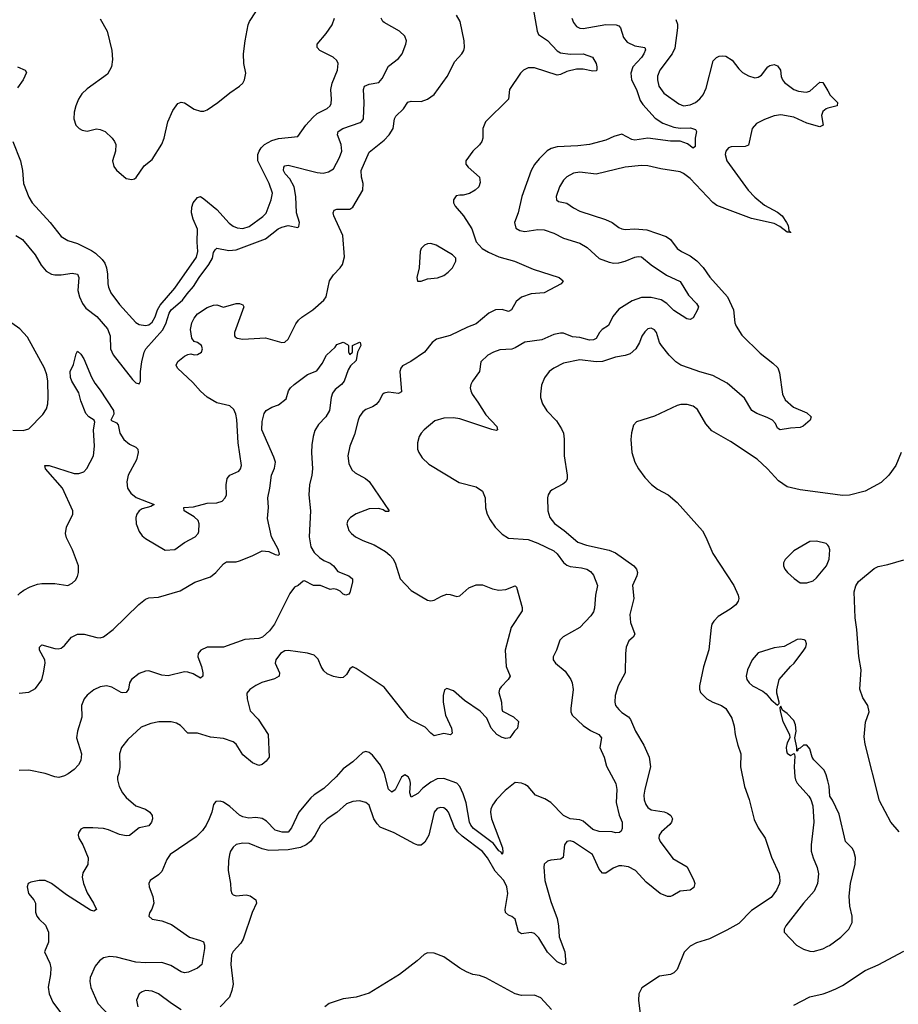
# Model space of a CAD drawing. Header units: inches. Extents: x 1771504 to 1971212, y 471788 to 643615.
# Tile 26 of 256: x 1825013 to 1830435, y 521765 to 527841. Entities that reach past the tile are written whole.
import ezdxf

# ---------------------------------------------------------------- set-up
doc = ezdxf.new("R2010")
doc.units = ezdxf.units.IN
doc.header["$MEASUREMENT"] = 0
doc.layers.add('B8522', color=7, linetype='Continuous')
doc.layers.add('B8532', color=7, linetype='Continuous')

msp = doc.modelspace()

# ---------------------------------------------------------------- linework, layer by layer
at = {"layer": 'B8522', "color": 5}
for points, elevation in [([(1828181.1, 527910), (1828206.9, 527770), (1828215.8, 527750), (1828270, 527712.8), (1828329, 527649), (1828350, 527636.5), (1828410, 527627.6), (1828491.3, 527630), (1828547.3, 527610), (1828570.4, 527570), (1828575.5, 527550), (1828574, 527530), (1828570, 527525.2), (1828550, 527522.9), (1828490, 527536.4), (1828450, 527536.1), (1828390, 527520.2), (1828350, 527502), (1828330, 527498), (1828190, 527543.1), (1828150, 527544.2), (1828122.6, 527530), (1828103.9, 527510), (1828035.2, 527410), (1828030.2, 527349.8), (1827888.1, 527210), (1827872.2, 527170), (1827872.3, 527110), (1827865.8, 527090), (1827851, 527069), (1827810.4, 527030), (1827766, 526970), (1827766, 526950), (1827781, 526930), (1827851, 526870), (1827855.3, 526835.3), (1827846, 526810), (1827824.7, 526790), (1827790, 526769.3), (1827750, 526757.2), (1827730, 526759), (1827706.4, 526753.6), (1827691.1, 526728.9), (1827691, 526710), (1827701, 526690), (1827751.5, 526631.6), (1827803.8, 526550), (1827830.4, 526470), (1827868, 526430), (1827906.7, 526406.7), (1827970, 526377.8), (1828067.3, 526350), (1828181.8, 526301.8), (1828342.8, 526250), (1828367.3, 526230), (1828361.1, 526218.9), (1828354.8, 526210), (1828250, 526156.3), (1828170, 526149.7), (1828110, 526128.2), (1828077.8, 526102.2), (1828048.9, 526051.1), (1828030, 526039.6), (1827990, 526053.1), (1827950, 526050.7), (1827908.8, 526030), (1827830, 525964.7), (1827776.1, 525943.9), (1827670, 525891.7), (1827586, 525870), (1827559.6, 525850), (1827511, 525789), (1827427.4, 525732.6), (1827375.6, 525704.4), (1827365.2, 525690), (1827359.7, 525670), (1827370, 525544), (1827350, 525535.1), (1827290, 525542), (1827263.4, 525536.6), (1827251.9, 525528.1), (1827232.2, 525490), (1827213.5, 525466.5), (1827190, 525451.5), (1827150, 525436.3), (1827130, 525421.6), (1827110, 525392), (1827101.8, 525370), (1827078.9, 525281.1), (1827050.3, 525210), (1827039, 525150), (1827043.4, 525103.4), (1827063.8, 525063.8), (1827084.4, 525044.4), (1827146.8, 525010), (1827170, 524990.5), (1827293.4, 524810), (1827290, 524805.2), (1827270, 524806.6), (1827256.6, 524816.6), (1827230, 524825.6), (1827170, 524823), (1827090, 524791.1), (1827054.9, 524770), (1827037.6, 524750), (1827031.8, 524730), (1827044.7, 524690), (1827060.2, 524670), (1827086, 524650), (1827130, 524626.7), (1827201.1, 524601.1), (1827270, 524558.6), (1827296.5, 524536.5), (1827315.3, 524515.3), (1827329.3, 524490), (1827360.9, 524390), (1827430, 524318.9), (1827530, 524258.2), (1827550, 524255.2), (1827570, 524259.2), (1827616.1, 524283.9), (1827650, 524295.2), (1827670, 524293.8), (1827710, 524281.5), (1827730, 524285.3), (1827785.8, 524334.2), (1827830, 524352.8), (1827870, 524353), (1827930, 524329), (1827970, 524320.8), (1828014.1, 524325.9), (1828070, 524346.8), (1828079.3, 524339.3), (1828114.6, 524214.6), (1828113, 524193), (1828046, 524090), (1828008.4, 523950), (1828015.3, 523850), (1828040.4, 523790), (1828028.4, 523770), (1827984.7, 523724.7), (1827974.4, 523710), (1827970.4, 523690), (1827985.8, 523630), (1827987.7, 523587.8), (1827993.3, 523573.3), (1828059.5, 523539.5), (1828090.8, 523510), (1828086, 523470), (1828066, 523450), (1828038, 523410), (1828013.7, 523406.3), (1827990, 523411.2), (1827958, 523430), (1827922.8, 523470), (1827895.4, 523530), (1827855, 523575), (1827759, 523639), (1827690, 523699.8), (1827650, 523713.7), (1827634.4, 523705.6), (1827627.4, 523670), (1827627, 523630), (1827640.3, 523550), (1827677.3, 523470), (1827681.4, 523438.6), (1827671.7, 523428.3), (1827630, 523436.4), (1827570, 523422.9), (1827550, 523438.4), (1827516.3, 523476.3), (1827430, 523518.8), (1827410, 523534.5), (1827261.5, 523721.5), (1827090, 523836.9), (1827070, 523847.3), (1827058, 523842), (1827050, 523836), (1827030, 523799.5), (1827010, 523782), (1826990, 523780.7), (1826950, 523788.3), (1826910, 523804.7), (1826890, 523822.6), (1826873.3, 523850), (1826855.3, 523895.3), (1826830, 523918.7), (1826790, 523932.5), (1826670, 523948.9), (1826650, 523945.8), (1826623.6, 523930), (1826593.1, 523890), (1826590.3, 523870), (1826616.4, 523810), (1826615.5, 523790), (1826586.4, 523773.6), (1826508.4, 523751.6), (1826470, 523733.2), (1826432.5, 523707.5), (1826415.5, 523684.5), (1826416.4, 523650), (1826436.1, 523576.1), (1826484.9, 523525), (1826546.7, 523430), (1826552.7, 523290), (1826533.8, 523266.2), (1826510, 523246), (1826490, 523239.5), (1826450, 523255.6), (1826390, 523305.6), (1826350, 523369.6), (1826330, 523384.4), (1826270, 523406.3), (1826190, 523413.6), (1826110, 523439.3), (1826050, 523439), (1826004.9, 523484.9), (1825980.5, 523500.5), (1825948.6, 523508.6), (1825872, 523508), (1825821.8, 523498.2), (1825763.8, 523476.2), (1825680.9, 523399.1), (1825641.1, 523350), (1825628.9, 523310), (1825630.4, 523229.6), (1825624.9, 523190), (1825617.3, 523170), (1825617.3, 523150), (1825628, 523110), (1825648.2, 523070), (1825670, 523042), (1825730.4, 522990.4), (1825790.3, 522970.4), (1825817.3, 522950), (1825830.4, 522930), (1825832.4, 522910), (1825827.7, 522890), (1825810, 522866.6), (1825750, 522854), (1825690, 522806.3), (1825670, 522804), (1825630, 522812.2), (1825561.3, 522841.3), (1825530.3, 522849.7), (1825465.1, 522854.9), (1825406.7, 522853.3), (1825390, 522845.2), (1825375.9, 522824.1), (1825373.4, 522810), (1825378, 522790), (1825402.6, 522750), (1825436, 522670), (1825432.9, 522627.1), (1825403.4, 522576.6), (1825398, 522550), (1825408, 522510), (1825430, 522453.4), (1825468.7, 522390), (1825486.8, 522350), (1825470, 522339.5), (1825450, 522345.4), (1825301.2, 522441.2), (1825209.3, 522510), (1825170, 522529.5), (1825134, 522530), (1825081.4, 522518.6), (1825066, 522510), (1825058.8, 522490), (1825067.7, 522450), (1825100.7, 522410), (1825110.4, 522390.4), (1825110, 522334), (1825118.4, 522310), (1825133, 522290), (1825172.8, 522252.8), (1825190.2, 522210.2), (1825190.2, 522149.8), (1825167.3, 522090), (1825198.5, 522018.5), (1825204.9, 521990), (1825203.9, 521950), (1825189.4, 521870.6), (1825195, 521830), (1825217.6, 521777.6), (1825282.7, 521690)], 440), ([(1824971, 527090), (1825018.2, 526970), (1825030.2, 526910), (1825036.9, 526830), (1825070, 526744.9), (1825090.3, 526710), (1825201.5, 526590), (1825270, 526503.1), (1825310, 526478), (1825370, 526458.9), (1825455.7, 526415.7), (1825480.2, 526400.2), (1825521.6, 526361.6), (1825538, 526338), (1825548.8, 526310), (1825555.9, 526270), (1825556.9, 526210), (1825560.9, 526190), (1825576.4, 526156.4), (1825630, 526084.4), (1825730, 525972.7), (1825750, 525959.3), (1825790, 525953.7), (1825810, 525958.9), (1825830, 525974.6), (1825850, 526007.2), (1825864.1, 526050), (1825880.1, 526079.9), (1825970, 526184.7), (1826105, 526375), (1826112.7, 526410), (1826108.2, 526468.2), (1826110.9, 526549.1), (1826084.1, 526610), (1826073.5, 526650), (1826076.5, 526683.6), (1826084.5, 526710), (1826110, 526743.6), (1826130, 526748.9), (1826150, 526734.9), (1826230, 526668.9), (1826305.7, 526585.7), (1826330, 526566.9), (1826356.1, 526556.1), (1826390, 526553.2), (1826430, 526565.8), (1826513.9, 526626.1), (1826533.9, 526646.1), (1826565.8, 526730), (1826572.5, 526770), (1826553.7, 526830), (1826483.4, 526970), (1826483.7, 527010), (1826490.6, 527030), (1826502.9, 527050), (1826523.8, 527070), (1826570, 527095.1), (1826610, 527106.8), (1826730, 527119.3), (1826778.4, 527190), (1826821.7, 527238.3), (1826850, 527261.2), (1826910, 527293.1), (1826928.2, 527310), (1826935.4, 527324.6), (1826938.2, 527350), (1826933.2, 527410), (1826942.5, 527450), (1826974.5, 527530), (1826978, 527570), (1826969.6, 527590), (1826948.7, 527608.7), (1826864.5, 527650), (1826849.4, 527670), (1826849.4, 527690), (1826904.9, 527755), (1826940.9, 527810), (1826956.4, 527850)], 480), ([(1824990, 526508.9), (1825030, 526485.3), (1825108.8, 526390), (1825146.1, 526326.1), (1825177.6, 526290), (1825210, 526270.3), (1825230, 526266.9), (1825270, 526267.1), (1825336.7, 526276.7), (1825370.4, 526270), (1825378.3, 526250), (1825372.3, 526170), (1825382, 526130), (1825400.2, 526090), (1825421.9, 526061.8), (1825489.4, 526009.4), (1825554.2, 525934.2), (1825570.8, 525890), (1825573.6, 525810), (1825590, 525772.9), (1825710, 525621.6), (1825730, 525600.5), (1825750, 525594.8), (1825758.4, 525610), (1825758.7, 525670), (1825767.2, 525730), (1825781.1, 525790), (1825791.6, 525810), (1825895.2, 525924.8), (1825915.1, 525964.9), (1825935.3, 526030), (1825948.5, 526050), (1826018, 526110), (1826046, 526150), (1826085.8, 526194.2), (1826120.6, 526250), (1826181, 526330), (1826202.2, 526370), (1826210, 526404.9), (1826219.3, 526420.7), (1826230, 526430.3), (1826303.6, 526416.4), (1826350, 526421.3), (1826530, 526488.1), (1826608.5, 526550), (1826630, 526560.7), (1826670.3, 526570.3), (1826730, 526558.8), (1826735.3, 526564.7), (1826739.6, 526590), (1826721.4, 526650), (1826717.7, 526750), (1826707, 526810), (1826679.5, 526859.5), (1826651.1, 526890), (1826641.7, 526910), (1826642.4, 526930), (1826650, 526939.3), (1826670, 526944.2), (1826850, 526898.8), (1826885.1, 526894.9), (1826918.9, 526901.1), (1826950, 526921.3), (1826987.8, 526990), (1827000.3, 527030), (1826997.7, 527070), (1826974.8, 527130), (1826978.5, 527150), (1827007.6, 527170), (1827113.9, 527206.1), (1827125.6, 527214.4), (1827135.1, 527230), (1827139.8, 527330), (1827135.1, 527410), (1827141.6, 527430), (1827170, 527443.6), (1827230, 527453.4), (1827250, 527478.8), (1827290, 527554), (1827350, 527600.7), (1827372.7, 527630), (1827397, 527690), (1827399.5, 527710), (1827390, 527739), (1827358, 527770), (1827263, 527823), (1827254, 527830), (1827242.9, 527850)], 460), ([(1825002.3, 524290), (1825015.7, 524304.3), (1825038.2, 524321.8), (1825078.6, 524341.4), (1825122.5, 524357.5), (1825150, 524362.4), (1825230, 524362), (1825309.5, 524350.5), (1825336.6, 524363.4), (1825357.2, 524382.8), (1825370, 524404.7), (1825375.6, 524430), (1825375.4, 524470), (1825339.3, 524570), (1825303.1, 524643.1), (1825296.2, 524670), (1825302.8, 524710), (1825342, 524790), (1825342, 524810), (1825278.3, 524950), (1825172, 525070), (1825169.2, 525090), (1825196, 525090), (1825350, 525040.1), (1825378.6, 525041.4), (1825408.1, 525051.9), (1825427.8, 525072.2), (1825468.6, 525150), (1825475.9, 525210), (1825469, 525310), (1825477.7, 525357.7), (1825473.2, 525370), (1825439.5, 525390), (1825422, 525410), (1825390, 525489), (1825378.2, 525538.2), (1825335.6, 525610), (1825327.3, 525632.8), (1825325.7, 525670), (1825345.9, 525714.1), (1825361.2, 525778.8), (1825370, 525796), (1825390, 525777.3), (1825410, 525747.3), (1825456.1, 525636.1), (1825477.5, 525597.5), (1825510, 525555.5), (1825591.7, 525430), (1825593.7, 525406.3), (1825576, 525370), (1825610, 525353.4), (1825621.6, 525341.6), (1825631.6, 525290), (1825656.4, 525250), (1825690, 525222.4), (1825730, 525203), (1825741.6, 525190), (1825744.2, 525170), (1825734, 525126), (1825682, 525030), (1825673.7, 524990), (1825679.5, 524950), (1825699.3, 524919.3), (1825732.2, 524892.2), (1825844, 524850), (1825822.6, 524837.4), (1825770, 524822.7), (1825750, 524809.7), (1825735.8, 524790), (1825730.2, 524770), (1825732.6, 524730), (1825750, 524683.8), (1825770, 524655.8), (1825790, 524638.9), (1825910, 524566.8), (1825970, 524571), (1826030, 524614.8), (1826095.3, 524650), (1826114, 524670), (1826118, 524682), (1826120.7, 524730), (1826115.1, 524750), (1826090, 524774), (1826029, 524810), (1826026, 524830), (1826085.6, 524834.4), (1826170, 524858.4), (1826230, 524859.5), (1826262.7, 524870), (1826282, 524890), (1826289.5, 524910), (1826288.2, 524970), (1826293.3, 525010), (1826309.8, 525030.3), (1826365.6, 525054.4), (1826376.9, 525070), (1826381.1, 525090), (1826362.3, 525230), (1826353.2, 525373.2), (1826346.8, 525406.8), (1826334.7, 525434.7), (1826310, 525457.7), (1826230, 525477.6), (1826170, 525511.2), (1826130, 525548.2), (1826082.6, 525602.6), (1825987.3, 525690), (1825979.6, 525710), (1825990, 525732.7), (1826030, 525765.5), (1826050, 525776), (1826070, 525778.8), (1826090, 525773.4), (1826110, 525774.9), (1826135.1, 525790), (1826141.3, 525810), (1826135.1, 525830), (1826110, 525849.4), (1826090, 525856), (1826076.3, 525876.3), (1826066.4, 525930), (1826075.8, 525970), (1826090, 525999.5), (1826110, 526025.7), (1826170, 526065.5), (1826210, 526079.1), (1826230, 526080.7), (1826270, 526068), (1826349.6, 526090.4), (1826370, 526090.5), (1826390, 526081), (1826396.3, 526070), (1826339.1, 525910), (1826338.8, 525890), (1826343.8, 525883.8), (1826356.3, 525876.3), (1826390.4, 525870.4), (1826530, 525877.3), (1826630, 525848.9), (1826650, 525851.8), (1826670.6, 525869.4), (1826716.7, 525963.3), (1826733, 525987), (1826754.2, 526005.8), (1826821.5, 526050), (1826889.7, 526110), (1826905.1, 526130), (1826924.8, 526230), (1826950, 526267.2), (1826990.6, 526309.4), (1827004.4, 526330), (1827018, 526378), (1827007.4, 526510), (1826952.3, 526630), (1826948.3, 526650), (1826954.7, 526665.3), (1826970, 526672.6), (1827050, 526672.2), (1827070, 526684), (1827130.4, 526790), (1827132.8, 526830), (1827122.7, 526870), (1827121.3, 526910), (1827170, 527022.6), (1827262.4, 527097.6), (1827294.2, 527130), (1827317.8, 527170), (1827326.8, 527230), (1827334.1, 527245.9), (1827381.7, 527290), (1827408.9, 527331.1), (1827430, 527338.5), (1827490, 527336.8), (1827530, 527350.9), (1827570, 527379.7), (1827652.2, 527490), (1827697.9, 527582.1), (1827741.8, 527630), (1827753.8, 527650), (1827757.8, 527670), (1827755.1, 527710), (1827732.3, 527830), (1827707.8, 527867.8)], 440), ([(1825510, 527846.4), (1825553.4, 527770), (1825581.6, 527650), (1825585.2, 527594.8), (1825579.1, 527550), (1825555.6, 527504.4), (1825430, 527415.1), (1825397.4, 527382.6), (1825376.5, 527350), (1825359.6, 527310), (1825350.2, 527270), (1825347.7, 527230), (1825360.3, 527190), (1825381.1, 527170), (1825399.8, 527159.8), (1825430, 527152.5), (1825487.1, 527167.1), (1825510, 527163.5), (1825540.3, 527150), (1825583.1, 527110), (1825599.1, 527090), (1825606, 527070), (1825604.5, 527030), (1825586.6, 526970), (1825594.2, 526934.2), (1825610, 526912.2), (1825670, 526862), (1825705.8, 526854.2), (1825721.7, 526858.3), (1825733, 526867), (1825780.5, 526939.5), (1825830, 526978.4), (1825890, 527072.4), (1825904.1, 527110), (1825927.6, 527210), (1825959, 527281), (1825990, 527323.8), (1826010, 527332.7), (1826030, 527328.4), (1826090, 527288.9), (1826130, 527276.5), (1826150, 527276.5), (1826170, 527284.2), (1826236.9, 527330), (1826310, 527389), (1826369.6, 527430), (1826389.6, 527450), (1826401.3, 527470), (1826408, 527510), (1826397.4, 527570), (1826395.4, 527630), (1826404.4, 527710), (1826423.1, 527810), (1826431.1, 527830), (1826471.4, 527888.6)], 520), ([(1828419.6, 527850), (1828430, 527823), (1828450, 527798), (1828470, 527788.2), (1828490, 527787.3), (1828630, 527811.9), (1828694, 527810), (1828710, 527802.6), (1828721.7, 527790), (1828739.6, 527730), (1828762.1, 527702.1), (1828810, 527680.2), (1828870.6, 527670), (1828874.1, 527654.1), (1828865.6, 527630), (1828850, 527607), (1828796.2, 527550), (1828785.5, 527510), (1828788.8, 527470), (1828819.3, 527410), (1828841.9, 527341.9), (1828858, 527318), (1828934, 527234), (1828981.4, 527201.4), (1829050, 527177.3), (1829090, 527171.8), (1829153.6, 527173.7), (1829184.2, 527164.2), (1829190.3, 527150), (1829181.8, 527110), (1829181.1, 527058.9), (1829170, 527048.4), (1829134.9, 527074.9), (1829090, 527092.3), (1829029.3, 527090.7), (1828890, 527109.1), (1828810, 527097.2), (1828790, 527102), (1828730, 527134), (1828679.9, 527120.1), (1828630, 527097), (1828528.7, 527071.3), (1828458.2, 527061.8), (1828330, 527056.5), (1828293.1, 527046.9), (1828268.4, 527031.6), (1828218.7, 526981.3), (1828190, 526947.8), (1828168.8, 526911.2), (1828112.1, 526750), (1828089.1, 526650), (1828066.5, 526590), (1828075.4, 526555.4), (1828099.4, 526539.4), (1828130, 526534.9), (1828210, 526546.4), (1828250, 526544.4), (1828310, 526523.2), (1828370, 526493.8), (1828470, 526461.3), (1828514.4, 526434.4), (1828590, 526367.1), (1828650, 526343.8), (1828678.9, 526338.9), (1828710, 526340.5), (1828750, 526350.9), (1828810, 526375), (1828830, 526379.4), (1828850, 526376.8), (1828910, 526329.2), (1829005, 526265), (1829090, 526225.7), (1829141.1, 526141.1), (1829190.4, 526090), (1829201.3, 526070), (1829196.5, 526050), (1829170, 526001.1), (1829150, 525991.1), (1829130, 525995.4), (1829050, 526046.2), (1829006, 526090), (1828971.6, 526111.6), (1828910, 526126.6), (1828850, 526127), (1828793.2, 526106.8), (1828710, 526054.5), (1828672.7, 526010), (1828645.8, 525954.2), (1828608.4, 525930), (1828590.4, 525910), (1828570, 525874.5), (1828554.5, 525865.5), (1828530, 525862.7), (1828470, 525880.3), (1828424.5, 525884.5), (1828370, 525905.6), (1828350, 525907.3), (1828310, 525897.6), (1828234.8, 525865.2), (1828130, 525851.6), (1828070, 525815.5), (1828050, 525808.9), (1827976.9, 525803.1), (1827937.3, 525790), (1827902, 525770), (1827859.1, 525730), (1827850.6, 525670), (1827807.3, 525610), (1827797.3, 525590), (1827794, 525570), (1827796.3, 525550), (1827804.9, 525530), (1827841.3, 525481.3), (1827890, 525402.4), (1827957.3, 525330), (1827962, 525310), (1827953, 525307), (1827927.1, 525312.9), (1827730, 525378.2), (1827690, 525383.7), (1827630, 525381.8), (1827575.2, 525364.8), (1827510.2, 525309.8), (1827490.4, 525290), (1827479.3, 525270), (1827468.4, 525230), (1827468.4, 525190), (1827475.5, 525170), (1827497.3, 525137.3), (1827538, 525098), (1827726.1, 524986.1), (1827830, 524958), (1827870, 524930.7), (1827885.5, 524890), (1827888.5, 524828.5), (1827898, 524790), (1827915.6, 524755.6), (1827948, 524710), (1827990, 524665.5), (1828030, 524642), (1828150, 524633.5), (1828210, 524611), (1828310, 524562.6), (1828330, 524544.7), (1828370, 524492.4), (1828390, 524475.6), (1828410, 524467.7), (1828479.2, 524459.2), (1828514, 524450), (1828536.5, 524436.5), (1828554.3, 524414.3), (1828579.6, 524350), (1828566.2, 524290), (1828559.4, 524210), (1828553.3, 524186.7), (1828536.9, 524163.1), (1828470, 524090.9), (1828367.6, 524032.4), (1828347.1, 524012.9), (1828326.7, 523950), (1828306, 523910), (1828306, 523890), (1828319.3, 523870), (1828380.2, 523820.2), (1828414.9, 523770), (1828422.6, 523750), (1828428.8, 523708.8), (1828414.6, 523590), (1828414.9, 523570), (1828422, 523550), (1828490, 523485.7), (1828535.6, 523455.6), (1828586.7, 523430), (1828604, 523410), (1828594, 523350), (1828619.8, 523290), (1828634.5, 523234.5), (1828692.6, 523127.4), (1828697.6, 523090), (1828694, 523010), (1828711.9, 522931.9), (1828730.2, 522890), (1828730.3, 522849.7), (1828725.8, 522834.2), (1828714, 522826), (1828690, 522824.2), (1828669.7, 522829.7), (1828590, 522830.9), (1828550, 522844.5), (1828490, 522894.5), (1828470, 522902.8), (1828410, 522909.9), (1828370, 522929.9), (1828290, 523010.8), (1828253.7, 523033.7), (1828196.3, 523056.3), (1828150, 523109.7), (1828130, 523122), (1828110, 523129.6), (1828070, 523134), (1828010, 523085.1), (1827955.6, 523030), (1827930, 522993.6), (1827921.6, 522970), (1827918.8, 522950), (1827923.8, 522910), (1827992.3, 522730), (1827995.3, 522704.7), (1827990, 522689.6), (1827985.1, 522705.1), (1827970, 522711.8), (1827937.7, 522757.7), (1827813.3, 522850), (1827797.4, 522870), (1827789, 522890), (1827767.9, 523007.9), (1827750, 523064.7), (1827730.3, 523110.3), (1827710, 523129), (1827630, 523159.3), (1827590, 523157.6), (1827550, 523135.4), (1827501.4, 523098.6), (1827470, 523067.1), (1827430, 523044.5), (1827421.1, 523070), (1827424.2, 523130), (1827419.8, 523150), (1827410, 523169.6), (1827390, 523181.6), (1827370, 523167), (1827330, 523089.3), (1827310, 523075.1), (1827290, 523092.7), (1827264.9, 523190), (1827240.6, 523240.6), (1827190, 523303.5), (1827170, 523319.7), (1827150, 523326.3), (1827130, 523319.6), (1827070, 523261.6), (1827010, 523218.4), (1826967, 523170), (1826890, 523097.2), (1826830, 523058.2), (1826810, 523039.2), (1826735, 522950), (1826690, 522854), (1826670, 522828), (1826632.6, 522827.4), (1826590, 522839.8), (1826535.3, 522895.3), (1826510, 522912), (1826470, 522917.8), (1826426.3, 522913.7), (1826390, 522921.5), (1826370, 522931.7), (1826310, 522985.1), (1826270, 523012.4), (1826250, 523018.9), (1826223.8, 523016.2), (1826210, 522999), (1826198.5, 522950), (1826183.2, 522910), (1826163.6, 522870), (1826141.3, 522838.7), (1826101.8, 522798.2), (1825941.7, 522690), (1825920.3, 522659.7), (1825890, 522585.6), (1825870, 522564.7), (1825819.1, 522530), (1825810.6, 522510), (1825813, 522490), (1825835.5, 522430), (1825842, 522390), (1825828.3, 522351.7), (1825814, 522330), (1825810.8, 522310), (1825831.3, 522290), (1825890, 522279.6), (1825950, 522257.8), (1826060.5, 522180.5), (1826130, 522159.5), (1826147.3, 522150), (1826153.7, 522130), (1826153.4, 522110), (1826137.6, 522010), (1826110, 521987.8), (1826055.5, 521964.5), (1826030, 521959.7), (1826010, 521966.4), (1825945, 522005), (1825890, 522024.3), (1825790, 522021.7), (1825730, 522025.4), (1825610, 522057.2), (1825570, 522060.4), (1825530, 522051.2), (1825506, 522034), (1825479.9, 522000.1), (1825449.1, 521930.9), (1825446.4, 521906.4), (1825452.9, 521870), (1825494.6, 521770), (1825677.7, 521577.7)], 460), ([(1829062.8, 527842.8), (1829072.5, 527812.5), (1829072.8, 527790), (1829055.1, 527664.9), (1829040.2, 527630), (1828964.5, 527530), (1828950, 527492.7), (1828948.4, 527470), (1828957.8, 527430), (1828987.6, 527387.6), (1829080.7, 527320.7), (1829110, 527310.2), (1829150, 527315.9), (1829183.6, 527330), (1829210, 527352), (1829230, 527376.4), (1829250, 527419.1), (1829293.4, 527586.6), (1829312.4, 527607.6), (1829330, 527615.3), (1829350, 527617), (1829370, 527614.9), (1829410, 527590.3), (1829450, 527538), (1829474.1, 527514.1), (1829510, 527494.4), (1829550, 527483.1), (1829570, 527486.7), (1829590, 527499.3), (1829629.6, 527550), (1829642.2, 527557.8), (1829670, 527563.6), (1829690, 527556.5), (1829708.9, 527530), (1829712.7, 527490), (1829720.3, 527470), (1829733.4, 527453.4), (1829790, 527410.2), (1829819.6, 527399.6), (1829867.3, 527392.7), (1829890, 527398.9), (1829950, 527455.5), (1829970, 527454), (1830000, 527401)], 480), ([(1824999.1, 527550), (1825046.8, 527530), (1825054.4, 527514.4), (1825035.2, 527470), (1825000.4, 527419.6)], 480), ([(1830000, 527294.2), (1829990, 527291.5), (1829970, 527274.5), (1829962, 527250), (1829970.6, 527190), (1829950, 527179.5), (1829870, 527203.1), (1829790, 527239), (1829710, 527254.4), (1829670, 527247.7), (1829610, 527224.4), (1829560.3, 527199.7), (1829532.7, 527170), (1829510, 527067), (1829490, 527058), (1829404.2, 527055.8), (1829388, 527050), (1829370.4, 527030), (1829366.3, 527010), (1829377.4, 526970), (1829507.7, 526790), (1829550, 526745.5), (1829610, 526696.1), (1829690, 526653.6), (1829718.9, 526630), (1829745.7, 526590), (1829754.9, 526570), (1829760.5, 526540.5), (1829770.7, 526529.3), (1829770, 526526), (1829769.2, 526529.2), (1829750, 526529.6), (1829704.5, 526564.5), (1829670, 526582.8), (1829530, 526614.5), (1829315, 526695), (1829290, 526713.7), (1829150, 526861.7), (1829110, 526892.6), (1829090, 526902), (1828970, 526921), (1828890, 526939.8), (1828850, 526940.7), (1828748.6, 526931.4), (1828570, 526888.1), (1828470, 526899.3), (1828430, 526894), (1828390, 526872.1), (1828369.1, 526850), (1828344.7, 526810), (1828323.6, 526750), (1828324.9, 526730), (1828339, 526719), (1828390, 526708.3), (1828430, 526679.7), (1828470, 526660.2), (1828628, 526608), (1828668.9, 526588.9), (1828710, 526559.3), (1828730, 526550.4), (1828750, 526547.2), (1828810, 526551.4), (1828884, 526544), (1829003.2, 526503.2), (1829030, 526483.7), (1829070, 526429), (1829096.4, 526410), (1829150, 526382.8), (1829192.7, 526352.7), (1829230, 526311.7), (1829272, 526252), (1829380.8, 526130), (1829417.7, 526050), (1829426.5, 525970), (1829434.5, 525950), (1829470, 525894.7), (1829583.4, 525783.3), (1829661.7, 525721.7), (1829691.8, 525691.8), (1829701.8, 525661.8), (1829721.1, 525530), (1829736.1, 525496.1), (1829789.3, 525449.3), (1829870, 525414.9), (1829897.3, 525390), (1829890.5, 525369.5), (1829848, 525332), (1829830, 525323.7), (1829770, 525321.3), (1829705.2, 525310), (1829690, 525320.9), (1829677.4, 525350), (1829658.4, 525370), (1829626.8, 525386.8), (1829562.9, 525410), (1829531.2, 525430), (1829485.2, 525505.2), (1829378.3, 525598.3), (1829290, 525645.6), (1829210, 525667), (1829145.6, 525690), (1829094, 525710), (1829062.5, 525730), (1829021.9, 525770), (1828973.5, 525830), (1828961.5, 525850), (1828942.3, 525910), (1828930, 525927.8), (1828910, 525938), (1828890, 525932.8), (1828870, 525915.6), (1828852, 525887.9), (1828838, 525850), (1828815.2, 525810), (1828780.5, 525779.5), (1828750, 525768.3), (1828690, 525758), (1828610, 525731.8), (1828570, 525729.9), (1828470, 525741.9), (1828370, 525720.6), (1828308.8, 525691.2), (1828280.3, 525670), (1828251.6, 525630), (1828234.1, 525585.9), (1828226.5, 525530), (1828227.9, 525510), (1828240.2, 525470), (1828266.8, 525426.8), (1828325.6, 525365.6), (1828357.1, 525317.1), (1828368.1, 525290), (1828372.8, 525252.8), (1828372.3, 525150), (1828392.6, 525030), (1828391.4, 525008.6), (1828384.4, 524990), (1828365.9, 524974.1), (1828299.7, 524940.3), (1828286.7, 524930), (1828273.7, 524910), (1828270.3, 524889.7), (1828272.4, 524810), (1828284.4, 524770), (1828312.8, 524732.8), (1828374, 524690), (1828457.9, 524617.9), (1828510, 524598.6), (1828650, 524567.9), (1828690.6, 524550.6), (1828803.8, 524470), (1828819.5, 524450), (1828826.4, 524430), (1828822, 524410), (1828795.6, 524350), (1828802.4, 524270), (1828778.5, 524170), (1828781.9, 524121.9), (1828808.5, 524050), (1828798, 524030), (1828772.7, 524007.2), (1828756.5, 523970), (1828751.5, 523930), (1828750.3, 523810), (1828705.5, 523730), (1828687.7, 523670), (1828685.2, 523630), (1828690.3, 523610), (1828710, 523584.4), (1828730, 523565.3), (1828770, 523539.3), (1828783, 523523), (1828813.7, 523450), (1828864.4, 523364.5), (1828898.6, 523290), (1828905.2, 523230), (1828870, 523093.2), (1828864.9, 523055.1), (1828866.8, 523026.8), (1828877.4, 522997.4), (1828890, 522978.9), (1828910, 522966), (1828990, 522952.4), (1829010, 522944.6), (1829032.2, 522930), (1829042, 522910), (1829035.8, 522890), (1829024.3, 522875.7), (1828973.7, 522830), (1828959.6, 522810), (1828957.7, 522790), (1828965.8, 522770), (1829044.5, 522664.5), (1829132.8, 522612.8), (1829173.8, 522530), (1829180.2, 522510), (1829174.2, 522485.8), (1829150, 522468.7), (1829090, 522463.1), (1829044, 522436), (1829030, 522430.8), (1829010, 522431.3), (1828966, 522450), (1828878.8, 522518.8), (1828814.2, 522590), (1828770, 522613.3), (1828730, 522620.6), (1828710, 522619.1), (1828674.9, 522605.1), (1828630, 522574.7), (1828610, 522574.3), (1828590, 522598.4), (1828548.4, 522690), (1828430, 522768.4), (1828410, 522773.3), (1828389.1, 522770.9), (1828375.3, 522750), (1828368, 522672), (1828350, 522660.9), (1828290, 522655.6), (1828270.4, 522649.6), (1828250.6, 522630), (1828248.7, 522611.3), (1828253.8, 522530), (1828290, 522400.7), (1828330, 522294), (1828338.2, 522250), (1828342.4, 522182.4), (1828376.9, 522090), (1828383.5, 522016.5), (1828370, 522008), (1828330, 522028.2), (1828270, 522086.3), (1828216, 522176.1), (1828190, 522202), (1828170, 522207.7), (1828110, 522199.8), (1828092.3, 522212.3), (1828071.1, 522291.1), (1828050, 522306.8), (1828030, 522314.7), (1828011.9, 522331.9), (1828009.8, 522350), (1828025.9, 522450), (1828019, 522490), (1828001.7, 522530), (1827947.3, 522587.3), (1827899.7, 522670), (1827870, 522708.4), (1827743, 522803), (1827714.7, 522830), (1827697, 522857.1), (1827659.8, 522950), (1827650, 522964.2), (1827630, 522978.3), (1827610, 522979.7), (1827590, 522972.6), (1827570.3, 522950), (1827538, 522810), (1827514.1, 522765.9), (1827490, 522747.8), (1827470, 522748), (1827450, 522755.8), (1827323.4, 522823.4), (1827238.1, 522858.1), (1827218.3, 522878.3), (1827199, 522910), (1827170, 522994), (1827150, 523011.2), (1827110, 523020.3), (1827070, 523017.7), (1827030, 523002.2), (1826971.3, 522948.7), (1826910, 522909.8), (1826869.1, 522870), (1826833.9, 522806.1), (1826808.1, 522770), (1826782, 522750), (1826746.1, 522733.9), (1826670, 522718.8), (1826550, 522714.9), (1826510, 522724), (1826430, 522757.8), (1826390, 522758.7), (1826349.3, 522750.7), (1826330, 522735.6), (1826314.9, 522710), (1826307.2, 522690), (1826301.3, 522650), (1826300.4, 522590), (1826314, 522510), (1826316, 522470), (1826322.8, 522450), (1826330, 522441), (1826350, 522434.8), (1826410, 522441.3), (1826435.6, 522435.6), (1826470.3, 522410.3), (1826474.9, 522390), (1826448.5, 522331.5), (1826393.3, 522166.7), (1826377.7, 522142.3), (1826330, 522091.1), (1826320.7, 522070), (1826316.5, 522010), (1826330.3, 521890), (1826322.6, 521850), (1826308.2, 521810), (1826250.3, 521749.7)], 480), ([(1824970, 525308.4), (1825034.2, 525305.8), (1825070, 525315.5), (1825156, 525404), (1825179.5, 525440.5), (1825186.9, 525470), (1825189.8, 525510.2), (1825186.6, 525610), (1825180.2, 525650), (1825165.4, 525690), (1825061.8, 525881.8), (1825013.9, 525933.9), (1824930, 525992.2)], 460), ([(1825010, 523685.5), (1825070, 523690.6), (1825110, 523714), (1825150, 523767.7), (1825161, 523810), (1825169.7, 523870), (1825168.3, 523890), (1825136.2, 523950), (1825136, 523970), (1825150, 523984), (1825230, 523961.5), (1825250, 523959), (1825270, 523963.6), (1825290, 523978.7), (1825333.7, 524030), (1825370, 524050.2), (1825410.2, 524050.2), (1825490, 524029.2), (1825510, 524027.3), (1825530, 524032.3), (1825590, 524078.4), (1825747.7, 524232.3), (1825790, 524264.6), (1825810, 524273), (1825870, 524276.9), (1826003.9, 524316.1), (1826095.1, 524370), (1826190, 524403.2), (1826223.5, 524430), (1826270, 524483.1), (1826290, 524494.9), (1826350, 524496.1), (1826370, 524501.6), (1826448.1, 524531.9), (1826510, 524564.2), (1826550, 524560.3), (1826590, 524540.9), (1826610, 524537.3), (1826616.3, 524543.7), (1826611.3, 524568.7), (1826568, 524650), (1826542.6, 524762.6), (1826548.8, 524830), (1826544, 524890), (1826557.8, 524950), (1826567.9, 525030), (1826585.7, 525074.3), (1826591.1, 525110), (1826582, 525142), (1826507.3, 525310), (1826510, 525362), (1826522.9, 525410), (1826534, 525430), (1826570, 525450.8), (1826610, 525464.7), (1826658, 525502), (1826672.7, 525550), (1826684.5, 525570), (1826706.6, 525590), (1826790, 525652.4), (1826846.8, 525673.2), (1826880.1, 525719.9), (1826906.6, 525770), (1826959.5, 525820.5), (1826970, 525836), (1827010, 525852), (1827036.9, 525836.9), (1827042, 525830), (1827042, 525790), (1827050, 525774), (1827066, 525790), (1827066, 525830), (1827110, 525852), (1827114, 525850), (1827118, 525830), (1827098, 525790), (1827090, 525738), (1827055.3, 525704.7), (1827040.3, 525679.7), (1827014.9, 525610), (1826999.3, 525590), (1826960.9, 525559.1), (1826944.5, 525535.5), (1826935.6, 525510), (1826925.5, 525430), (1826901.6, 525390), (1826856.4, 525343.6), (1826834.6, 525305.4), (1826823.6, 525270), (1826816.7, 525216.7), (1826814.9, 525170), (1826820.9, 525070), (1826816.5, 525030), (1826801.5, 524970), (1826797.6, 524910), (1826808.7, 524810), (1826799.6, 524650), (1826809.1, 524589.1), (1826830, 524553.4), (1826862.5, 524522.5), (1826890, 524503.8), (1826930, 524487.3), (1826950, 524470.7), (1826976.7, 524436.7), (1827044.7, 524410), (1827066, 524390), (1827066, 524370), (1827050, 524306), (1827043.6, 524296.4), (1827026, 524290), (1827010, 524295.3), (1826990, 524315.3), (1826970, 524324), (1826950, 524329), (1826930, 524324), (1826870, 524349.2), (1826826, 524350), (1826770, 524378), (1826763.6, 524376.4), (1826732, 524350), (1826710, 524339), (1826679.9, 524300.1), (1826586, 524110), (1826554.4, 524070), (1826512.4, 524030), (1826490, 524023.5), (1826403.4, 524016.6), (1826270, 523969.7), (1826170, 523968.2), (1826130.5, 523950), (1826114.9, 523930), (1826112.7, 523910), (1826134.9, 523850), (1826143, 523810), (1826142.8, 523790), (1826130, 523777.2), (1826083.7, 523803.7), (1826050, 523815.8), (1826030, 523816.9), (1825930, 523792.1), (1825890, 523796.8), (1825810, 523822.6), (1825790, 523821.7), (1825750, 523807.4), (1825703.1, 523770), (1825691.7, 523750), (1825683.8, 523710), (1825670, 523689.6), (1825650, 523686.3), (1825639, 523690), (1825581.8, 523721.8), (1825550, 523729.8), (1825510, 523723.5), (1825470, 523706.2), (1825430, 523672.2), (1825411.4, 523650), (1825395.5, 523610), (1825396.2, 523536.2), (1825370.1, 523450), (1825364, 523410), (1825395.5, 523310), (1825390.3, 523270), (1825376.4, 523243.6), (1825350, 523214.7), (1825313.3, 523186.7), (1825290, 523174.3), (1825254.3, 523165.7), (1825230, 523168.4), (1825170, 523189.7), (1825070, 523210.8), (1825010, 523208.8)], 420), ([(1830000, 524916.4), (1829830, 524939.1), (1829750, 524957.7), (1829695.9, 524995.9), (1829627.4, 525070), (1829563.5, 525130), (1829398.8, 525238.8), (1829284.1, 525304.1), (1829246.7, 525346.7), (1829196.5, 525436.5), (1829170, 525455.9), (1829132.7, 525467.2), (1829093.7, 525466.3), (1829070, 525459.8), (1828930, 525393.5), (1828820.3, 525359.7), (1828801.2, 525338.8), (1828787.9, 525292.1), (1828784.4, 525250), (1828790.2, 525170), (1828810, 525110.7), (1828831.8, 525070), (1828870, 525016.4), (1828912, 524972.1), (1828950, 524944.6), (1829014.9, 524910), (1829070, 524862), (1829225.9, 524685.9), (1829247.6, 524647.6), (1829290, 524546.4), (1829419.6, 524350), (1829447.4, 524290), (1829450.3, 524270), (1829446.6, 524253.4), (1829432, 524230), (1829396.9, 524203.1), (1829322.5, 524157.5), (1829296, 524130), (1829285.2, 524110), (1829279.6, 524090), (1829266.5, 523953.5), (1829232.7, 523847.3), (1829207.6, 523730), (1829208.9, 523710), (1829214.9, 523690), (1829253.7, 523650), (1829290.1, 523630.1), (1829344.9, 523610), (1829370, 523590.4), (1829407, 523530), (1829422.3, 523482.3), (1829429.1, 523429.1), (1829444.4, 523364.4), (1829462.4, 523310), (1829460.8, 523230), (1829485.5, 523110), (1829514.3, 523030), (1829546.4, 522906.4), (1829570, 522854.8), (1829614, 522790), (1829652.8, 522672.8), (1829699, 522570), (1829704, 522530), (1829701.5, 522510), (1829684.4, 522470), (1829650, 522424.7), (1829530, 522344.5), (1829450, 522264.7), (1829377.7, 522222.3), (1829270.8, 522169.2), (1829190, 522144.5), (1829150, 522124), (1829113.9, 522086.1), (1829070, 521980.9), (1829050, 521959.7), (1829030, 521949.7), (1828961.8, 521938.2), (1828852.7, 521867.3), (1828833.6, 521830), (1828831.1, 521790), (1828844.6, 521690)], 520), ([(1830000, 524597.6), (1829989.6, 524609.6), (1829930, 524624), (1829890, 524620.5), (1829790, 524562.9), (1829736.3, 524510), (1829727.3, 524490), (1829727.3, 524470), (1829734, 524450), (1829750.7, 524430), (1829792.1, 524392.1), (1829830, 524365.5), (1829870, 524365.5), (1829910, 524379.1), (1829930, 524396.3), (1829991.6, 524470), (1830000, 524491.8)], 540), ([(1830000, 523145.2), (1829990, 523182), (1829977.6, 523210), (1829913.4, 523273.4), (1829904.5, 523290), (1829890, 523342), (1829870, 523365.2), (1829850, 523364), (1829830, 523346), (1829818, 523342), (1829814, 523330), (1829808, 523328), (1829809.2, 523350), (1829797.2, 523410), (1829805.1, 523450), (1829800.5, 523490), (1829790, 523516), (1829750, 523559), (1829720.2, 523580.2), (1829710, 523606), (1829703.6, 523596.4), (1829706.4, 523573.6), (1829723, 523510), (1829763, 523430), (1829765.5, 523410), (1829750, 523379), (1829742.6, 523350), (1829745.3, 523330), (1829750, 523316), (1829770, 523301), (1829792, 523312), (1829797.3, 523297.3), (1829792.9, 523230), (1829796.5, 523170), (1829801.7, 523150), (1829810, 523130.7), (1829883, 523050), (1829894.9, 523030), (1829908.4, 522990), (1829913.4, 522890), (1829896.5, 522750), (1829898, 522710), (1829908.8, 522670), (1829934, 522610), (1829941.7, 522570), (1829936, 522510), (1829916.1, 522463.9), (1829850, 522389.6), (1829742, 522250), (1829731, 522230), (1829731.3, 522210), (1829807.3, 522130), (1829850, 522106.4), (1829890, 522092.4), (1829910, 522090.4), (1829970, 522108.7), (1830000, 522123.8)], 540), ([(1828294, 521734), (1828230, 521804.8), (1828190, 521822.4), (1828110, 521818.7), (1828070, 521830.8), (1827890, 521928.2), (1827850, 521942.4), (1827810, 521949.6), (1827770, 521965.6), (1827728.9, 521988.9), (1827630, 522057.6), (1827570, 522081.6), (1827530, 522082), (1827510, 522072.3), (1827467, 522033), (1827357.6, 521950), (1827170, 521834.7), (1827090, 521809.8), (1827010, 521798.7), (1826923, 521770), (1826896.4, 521750)], 520), ([(1826010, 521732), (1825950, 521769.4), (1825870, 521829.6), (1825830, 521846.6), (1825790, 521849.7), (1825770, 521842.4), (1825750, 521829.3), (1825733.7, 521790), (1825742.3, 521750)], 480), ([(1829790, 521760.7), (1829890, 521812), (1829971, 521829), (1830000, 521840.5)], 520)]:
    msp.add_lwpolyline(points, dxfattribs=dict(at, elevation=elevation))
for points, elevation in [([(1827550, 526459.2), (1827530, 526457.2), (1827511.4, 526448.6), (1827490.4, 526430), (1827484.6, 526410), (1827477.6, 526310), (1827464.6, 526250), (1827467.4, 526227.4), (1827490, 526226.7), (1827530, 526242.3), (1827592.1, 526247.9), (1827630, 526261.6), (1827658, 526282), (1827684.5, 526310), (1827703.7, 526350), (1827705.2, 526370), (1827684, 526390), (1827583.7, 526450)], 440), ([(1829830, 524019.3), (1829810, 524016), (1829730, 523972.7), (1829670, 523966), (1829570, 523933.2), (1829533.4, 523890), (1829505.3, 523830), (1829495.3, 523790), (1829500.3, 523770), (1829514.4, 523750), (1829535.5, 523730), (1829598.2, 523698.2), (1829620.3, 523680.3), (1829650, 523644), (1829690, 523612), (1829699, 523621), (1829699, 523630), (1829685.6, 523685.6), (1829685.6, 523705.6), (1829699.3, 523770), (1829769.6, 523850.4), (1829792.7, 523870), (1829852.7, 523950), (1829865.2, 523970), (1829869, 523990), (1829862, 524010), (1829855.1, 524015.1)], 540)]:
    msp.add_lwpolyline(points, close=True, dxfattribs=dict(at, elevation=elevation))
at = {"layer": 'B8532', "color": 5}
for points, elevation in [([(1830000, 527401), (1830014.8, 527374.8), (1830060.7, 527330), (1830058.8, 527310), (1830000, 527294.2)], 480), ([(1830452.4, 525170), (1830419.6, 525090), (1830376.5, 525030), (1830330, 524985.6), (1830230, 524930.7), (1830133, 524907), (1830090, 524904.5), (1830000, 524916.4)], 520), ([(1830000, 524491.8), (1830007.8, 524512.2), (1830011.8, 524570), (1830006.6, 524590), (1830000, 524597.6)], 540), ([(1830441.3, 522830), (1830388.4, 522890), (1830320, 523020), (1830229.8, 523370), (1830224.2, 523415.8), (1830233.5, 523506.5), (1830255.5, 523570), (1830247.1, 523610), (1830215.6, 523655.6), (1830198, 523710), (1830206, 523830), (1830191.4, 523911.4), (1830178.4, 524078.4), (1830168.5, 524150), (1830162, 524310), (1830172.1, 524347.9), (1830190, 524374), (1830285.4, 524454.6), (1830310, 524467.6), (1830370, 524479.5), (1830470, 524508.2)], 520), ([(1830000, 522123.8), (1830010.8, 522129.2), (1830080.6, 522179.4), (1830129.5, 522230), (1830149.5, 522270), (1830149.6, 522310), (1830136.9, 522370), (1830131.7, 522431.7), (1830140.5, 522510), (1830169.6, 522630), (1830171.2, 522671.2), (1830160.7, 522710), (1830150, 522729.2), (1830109.5, 522770), (1830070, 522939), (1830030, 523024), (1830012.3, 523050), (1830009.4, 523110.6), (1830000, 523145.2)], 540), ([(1830000, 521840.5), (1830050, 521860.4), (1830090, 521881.3), (1830230, 521973.1), (1830310.7, 522009.3), (1830470, 522093.4)], 520)]:
    msp.add_lwpolyline(points, dxfattribs=dict(at, elevation=elevation))

doc.saveas('drawing.dxf')
